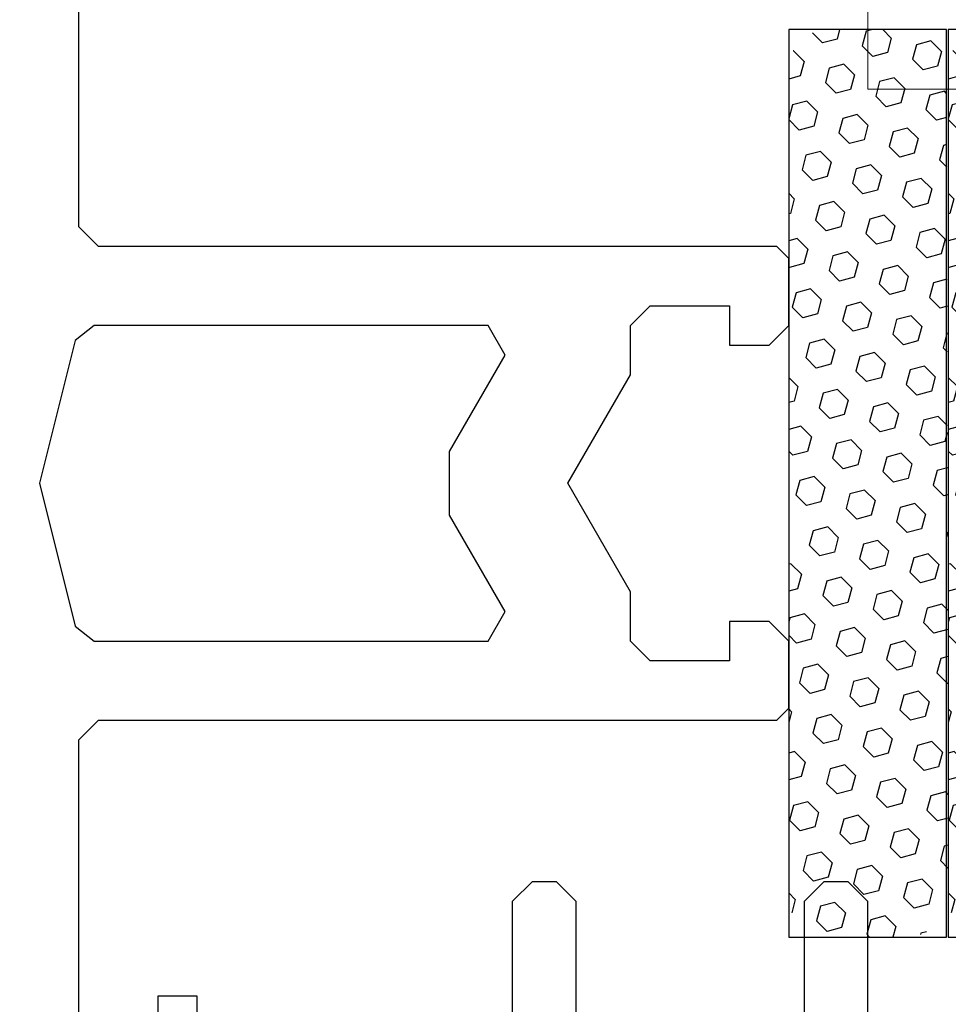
# Model space of a CAD drawing. Header units: millimetres. Extents: x -637441 to -130928, y -380379 to -53767.
# Tile 166 of 256: x -365858 to -365741, y -148266 to -148141. Entities that reach past the tile are written whole.
import ezdxf

# ---------------------------------------------------------------- set-up
doc = ezdxf.new("R2010")
doc.units = ezdxf.units.MM
doc.header["$LTSCALE"] = 10
doc.layers.add('CKTEXTY_MALE', color=7, linetype='Continuous', lineweight=25)
doc.layers.add('MB-inne', color=8, linetype='Continuous', lineweight=9)
doc.layers.add('CrossSectionsGums', color=1, linetype='Continuous')
doc.layers.add('CrossSectionsProfils', color=7, linetype='Continuous')
doc.styles.get("Standard").update_dxf_attribs({"font": 'simplex.shx', "width": 0.8})
doc.dimstyles.new('normální', dxfattribs={"dimscale": 50, "dimtxt": 2.5, "dimasz": 2.5, "dimexe": 1.768, "dimexo": 5, "dimtad": 1, "dimrnd": 1, "dimtxsty": 'Standard', "dimblk1": 'OBLIQUE', "dimblk2": 'OBLIQUE', "dimsah": 1, "dimcen": 2.5, "dimdle": 1.8, "dimadec": 0, "dimazin": 0, "dimtfac": 1, "dimtix": 1, "dimtmove": 2, "dimatfit": 3, "dimfxl": 1, "dimarcsym": 0})

# ---------------------------------------------------------------- blocks, each defined once
blk = doc.blocks.new('120912', base_point=(1132.165, 1420.949))
at = {"layer": 'CrossSectionsGums', "color": 1}
for p, q in [((1143.665, 1420.949), (1120.665, 1420.949)), ((1120.665, 1420.949), (1120.665, 1416.949)), ((1143.665, 1416.949), (1143.665, 1420.949)), ((1120.665, 1416.949), (1143.665, 1416.949))]:
    blk.add_line(p, q, dxfattribs=at)
at = {"layer": 'CrossSectionsGums', "color": 253, "true_color": 0xadadad}
for p, q in [((1121.617, 1420.783), (1121.283, 1420.873)), ((1121.617, 1420.783), (1121.783, 1420.949)), ((1123.359, 1420.658), (1123.628, 1420.928)), ((1123.996, 1420.829), (1123.628, 1420.928)), ((1124.095, 1420.461), (1123.996, 1420.829)), ((1124.732, 1420.632), (1124.647, 1420.949)), ((1125.1, 1420.533), (1125.37, 1420.803)), ((1125.37, 1420.803), (1125.33, 1420.949)), ((1126.375, 1420.875), (1126.099, 1420.949)), ((1126.375, 1420.875), (1126.449, 1420.949)), ((1128.117, 1420.75), (1128.316, 1420.949)), ((1128.754, 1420.921), (1128.649, 1420.949)), ((1128.853, 1420.553), (1128.754, 1420.921)), ((1129.49, 1420.724), (1129.43, 1420.949)), ((1129.858, 1420.625), (1130.127, 1420.894)), ((1130.127, 1420.894), (1130.113, 1420.949)), ((1131.599, 1420.5), (1131.869, 1420.769)), ((1132.237, 1420.671), (1131.869, 1420.769)), ((1132.874, 1420.841), (1132.982, 1420.949)), ((1132.973, 1420.474), (1132.874, 1420.842)), ((1133.61, 1420.644), (1133.529, 1420.949)), ((1134.248, 1420.815), (1134.212, 1420.949)), ((1134.616, 1420.716), (1134.248, 1420.815)), ((1134.616, 1420.716), (1134.848, 1420.949)), ((1136.357, 1420.591), (1136.627, 1420.861)), ((1136.995, 1420.762), (1136.627, 1420.861)), ((1137.093, 1420.394), (1136.995, 1420.762)), ((1137.632, 1420.933), (1137.648, 1420.949)), ((1137.731, 1420.565), (1137.632, 1420.933)), ((1138.368, 1420.736), (1138.311, 1420.949)), ((1139.006, 1420.907), (1138.994, 1420.949)), ((1139.374, 1420.808), (1139.006, 1420.907)), ((1139.374, 1420.808), (1139.515, 1420.949)), ((1141.115, 1420.683), (1141.381, 1420.949)), ((1141.753, 1420.854), (1141.397, 1420.949)), ((1141.851, 1420.486), (1141.753, 1420.854)), ((1142.489, 1420.656), (1142.41, 1420.949)), ((1142.857, 1420.558), (1143.126, 1420.827)), ((1143.126, 1420.827), (1143.123, 1420.838)), ((1122.084, 1420.317), (1122.353, 1420.586)), ((1122.721, 1420.488), (1122.353, 1420.586)), ((1123.457, 1420.29), (1123.359, 1420.658)), ((1125.1, 1420.533), (1124.732, 1420.632)), ((1126.842, 1420.408), (1127.111, 1420.678)), ((1127.479, 1420.579), (1127.111, 1420.678)), ((1127.578, 1420.211), (1127.479, 1420.579)), ((1128.215, 1420.382), (1128.117, 1420.75)), ((1128.583, 1420.283), (1128.853, 1420.553)), ((1129.858, 1420.625), (1129.49, 1420.724)), ((1132.336, 1420.303), (1132.237, 1420.671)), ((1133.341, 1420.375), (1133.61, 1420.644)), ((1135.083, 1420.25), (1135.352, 1420.519)), ((1135.72, 1420.421), (1135.352, 1420.519)), ((1136.456, 1420.223), (1136.357, 1420.591)), ((1138.099, 1420.466), (1137.731, 1420.565)), ((1138.099, 1420.466), (1138.368, 1420.736)), ((1139.84, 1420.341), (1140.11, 1420.611)), ((1140.478, 1420.512), (1140.11, 1420.611)), ((1140.576, 1420.144), (1140.478, 1420.512)), ((1141.214, 1420.315), (1141.115, 1420.683)), ((1142.857, 1420.558), (1142.489, 1420.656)), ((1122.182, 1419.949), (1122.084, 1420.317)), ((1122.82, 1420.12), (1122.721, 1420.488)), ((1123.825, 1420.192), (1123.457, 1420.29)), ((1123.825, 1420.192), (1124.095, 1420.461)), ((1125.567, 1420.067), (1125.836, 1420.336)), ((1126.204, 1420.238), (1125.836, 1420.336)), ((1126.94, 1420.04), (1126.842, 1420.408)), ((1128.583, 1420.283), (1128.215, 1420.382)), ((1130.325, 1420.158), (1130.594, 1420.428)), ((1130.962, 1420.329), (1130.594, 1420.428)), ((1131.061, 1419.961), (1130.962, 1420.329)), ((1131.698, 1420.132), (1131.599, 1420.5)), ((1132.066, 1420.033), (1132.336, 1420.303)), ((1133.341, 1420.375), (1132.973, 1420.473)), ((1135.818, 1420.053), (1135.72, 1420.421)), ((1136.824, 1420.125), (1137.093, 1420.394)), ((1138.565, 1420), (1138.835, 1420.269)), ((1139.203, 1420.171), (1138.835, 1420.269)), ((1139.939, 1419.973), (1139.84, 1420.341)), ((1141.582, 1420.216), (1141.214, 1420.315)), ((1141.582, 1420.216), (1141.851, 1420.486)), ((1143.323, 1420.091), (1143.581, 1420.349)), ((1120.809, 1419.975), (1121.078, 1420.245)), ((1121.447, 1420.146), (1121.078, 1420.245)), ((1121.545, 1419.778), (1121.446, 1420.146)), ((1122.551, 1419.85), (1122.82, 1420.12)), ((1125.665, 1419.699), (1125.567, 1420.067)), ((1126.303, 1419.87), (1126.204, 1420.238)), ((1127.308, 1419.942), (1126.94, 1420.04)), ((1127.308, 1419.942), (1127.578, 1420.211)), ((1129.05, 1419.817), (1129.319, 1420.086)), ((1129.687, 1419.987), (1129.319, 1420.086)), ((1130.423, 1419.79), (1130.325, 1420.158)), ((1132.066, 1420.033), (1131.698, 1420.132)), ((1133.808, 1419.908), (1134.077, 1420.178)), ((1134.445, 1420.079), (1134.077, 1420.178)), ((1134.544, 1419.711), (1134.445, 1420.079)), ((1135.181, 1419.882), (1135.083, 1420.25)), ((1135.549, 1419.783), (1135.818, 1420.053)), ((1136.824, 1420.125), (1136.456, 1420.223)), ((1139.302, 1419.802), (1139.203, 1420.171)), ((1140.307, 1419.875), (1140.576, 1420.144)), ((1142.048, 1419.75), (1142.318, 1420.019)), ((1142.686, 1419.92), (1142.318, 1420.019)), ((1143.422, 1419.723), (1143.323, 1420.091)), ((1120.908, 1419.607), (1120.809, 1419.975)), ((1121.276, 1419.509), (1121.545, 1419.778)), ((1122.551, 1419.85), (1122.182, 1419.949)), ((1124.292, 1419.725), (1124.561, 1419.995)), ((1124.929, 1419.896), (1124.561, 1419.995)), ((1125.028, 1419.528), (1124.929, 1419.896)), ((1126.034, 1419.6), (1126.303, 1419.87)), ((1129.148, 1419.449), (1129.05, 1419.817)), ((1129.786, 1419.62), (1129.687, 1419.988)), ((1130.791, 1419.692), (1130.423, 1419.79)), ((1130.791, 1419.692), (1131.061, 1419.961)), ((1132.533, 1419.567), (1132.802, 1419.836)), ((1133.17, 1419.737), (1132.802, 1419.836)), ((1133.906, 1419.54), (1133.808, 1419.908)), ((1135.549, 1419.783), (1135.181, 1419.882)), ((1137.291, 1419.658), (1137.56, 1419.928)), ((1137.928, 1419.829), (1137.56, 1419.927)), ((1138.027, 1419.461), (1137.928, 1419.829)), ((1138.664, 1419.632), (1138.565, 1420)), ((1139.032, 1419.533), (1139.302, 1419.802)), ((1140.307, 1419.875), (1139.939, 1419.973)), ((1142.784, 1419.552), (1142.686, 1419.921)), ((1121.276, 1419.509), (1120.908, 1419.607)), ((1123.017, 1419.384), (1123.287, 1419.653)), ((1123.655, 1419.554), (1123.287, 1419.653)), ((1123.753, 1419.186), (1123.655, 1419.554)), ((1124.391, 1419.357), (1124.292, 1419.725)), ((1124.759, 1419.259), (1125.028, 1419.528)), ((1126.033, 1419.6), (1125.666, 1419.699)), ((1127.775, 1419.475), (1128.044, 1419.745)), ((1128.412, 1419.646), (1128.044, 1419.745)), ((1128.511, 1419.278), (1128.412, 1419.646)), ((1129.516, 1419.35), (1129.786, 1419.62)), ((1132.631, 1419.199), (1132.533, 1419.567)), ((1133.269, 1419.369), (1133.17, 1419.737)), ((1134.274, 1419.442), (1133.906, 1419.54)), ((1134.274, 1419.442), (1134.544, 1419.711)), ((1136.016, 1419.317), (1136.285, 1419.586)), ((1136.653, 1419.487), (1136.285, 1419.586)), ((1137.389, 1419.29), (1137.291, 1419.658)), ((1139.032, 1419.533), (1138.664, 1419.632)), ((1140.774, 1419.408), (1141.043, 1419.677)), ((1141.411, 1419.579), (1141.043, 1419.677)), ((1141.51, 1419.211), (1141.411, 1419.579)), ((1142.147, 1419.382), (1142.048, 1419.75)), ((1142.515, 1419.283), (1142.784, 1419.552)), ((1143.665, 1419.658), (1143.422, 1419.723)), ((1121.742, 1419.042), (1122.012, 1419.311)), ((1122.38, 1419.213), (1122.012, 1419.311)), ((1123.116, 1419.016), (1123.017, 1419.384)), ((1124.759, 1419.259), (1124.391, 1419.357)), ((1126.5, 1419.134), (1126.77, 1419.403)), ((1127.138, 1419.304), (1126.77, 1419.403)), ((1127.236, 1418.936), (1127.138, 1419.304)), ((1127.874, 1419.107), (1127.775, 1419.475)), ((1128.242, 1419.008), (1128.511, 1419.278)), ((1129.516, 1419.35), (1129.148, 1419.449)), ((1131.258, 1419.225), (1131.527, 1419.495)), ((1131.895, 1419.396), (1131.527, 1419.494)), ((1131.994, 1419.028), (1131.895, 1419.396)), ((1132.999, 1419.1), (1133.269, 1419.369)), ((1136.114, 1418.949), (1136.016, 1419.317)), ((1136.752, 1419.119), (1136.653, 1419.487)), ((1137.757, 1419.192), (1137.389, 1419.29)), ((1137.757, 1419.192), (1138.027, 1419.461)), ((1139.499, 1419.067), (1139.768, 1419.336)), ((1140.136, 1419.237), (1139.768, 1419.336)), ((1140.872, 1419.04), (1140.774, 1419.408)), ((1142.515, 1419.283), (1142.147, 1419.382)), ((1121.841, 1418.674), (1121.742, 1419.042)), ((1122.478, 1418.845), (1122.38, 1419.213)), ((1123.484, 1418.917), (1123.116, 1419.016)), ((1123.484, 1418.917), (1123.753, 1419.186)), ((1125.225, 1418.792), (1125.495, 1419.061)), ((1125.863, 1418.963), (1125.495, 1419.061)), ((1126.599, 1418.766), (1126.5, 1419.134)), ((1128.242, 1419.008), (1127.874, 1419.107)), ((1129.983, 1418.883), (1130.253, 1419.153)), ((1130.62, 1419.054), (1130.252, 1419.153)), ((1130.719, 1418.686), (1130.62, 1419.054)), ((1131.357, 1418.857), (1131.258, 1419.225)), ((1131.725, 1418.758), (1131.994, 1419.028)), ((1132.999, 1419.1), (1132.631, 1419.199)), ((1134.741, 1418.975), (1135.01, 1419.244)), ((1135.378, 1419.146), (1135.01, 1419.244)), ((1135.477, 1418.778), (1135.378, 1419.146)), ((1136.482, 1418.85), (1136.752, 1419.119)), ((1139.597, 1418.698), (1139.499, 1419.067)), ((1140.235, 1418.869), (1140.136, 1419.237)), ((1141.24, 1418.941), (1140.872, 1419.04)), ((1141.24, 1418.942), (1141.51, 1419.211)), ((1142.982, 1418.816), (1143.251, 1419.086)), ((1143.619, 1418.987), (1143.251, 1419.086)), ((1120.665, 1418.898), (1120.737, 1418.97)), ((1121.105, 1418.871), (1120.737, 1418.97)), ((1121.203, 1418.503), (1121.105, 1418.871)), ((1122.209, 1418.575), (1122.478, 1418.845)), ((1125.324, 1418.424), (1125.225, 1418.792)), ((1125.961, 1418.595), (1125.863, 1418.963)), ((1126.967, 1418.667), (1126.599, 1418.766)), ((1126.967, 1418.667), (1127.236, 1418.936)), ((1128.708, 1418.542), (1128.978, 1418.811)), ((1129.346, 1418.713), (1128.978, 1418.811)), ((1130.082, 1418.515), (1129.983, 1418.883)), ((1131.725, 1418.758), (1131.357, 1418.857)), ((1133.466, 1418.633), (1133.735, 1418.903)), ((1134.103, 1418.804), (1133.735, 1418.903)), ((1134.202, 1418.436), (1134.103, 1418.804)), ((1134.839, 1418.607), (1134.741, 1418.975)), ((1135.208, 1418.508), (1135.477, 1418.778)), ((1136.482, 1418.85), (1136.114, 1418.948)), ((1138.224, 1418.725), (1138.493, 1418.994)), ((1138.861, 1418.896), (1138.493, 1418.994)), ((1138.96, 1418.528), (1138.861, 1418.896)), ((1139.965, 1418.6), (1140.235, 1418.869)), ((1143.08, 1418.448), (1142.982, 1418.816)), ((1143.665, 1418.816), (1143.619, 1418.987)), ((1122.209, 1418.575), (1121.841, 1418.674)), ((1123.95, 1418.45), (1124.22, 1418.72)), ((1124.588, 1418.621), (1124.22, 1418.72)), ((1124.686, 1418.253), (1124.588, 1418.621)), ((1125.692, 1418.325), (1125.961, 1418.595)), ((1128.807, 1418.174), (1128.708, 1418.542)), ((1129.444, 1418.345), (1129.346, 1418.713)), ((1130.45, 1418.417), (1130.082, 1418.515)), ((1130.45, 1418.417), (1130.719, 1418.686)), ((1132.191, 1418.292), (1132.461, 1418.561)), ((1132.829, 1418.463), (1132.461, 1418.561)), ((1133.565, 1418.265), (1133.466, 1418.633)), ((1135.208, 1418.508), (1134.839, 1418.607)), ((1136.949, 1418.383), (1137.218, 1418.653)), ((1137.586, 1418.554), (1137.218, 1418.653)), ((1137.685, 1418.186), (1137.586, 1418.554)), ((1138.322, 1418.357), (1138.224, 1418.725)), ((1138.69, 1418.258), (1138.96, 1418.528)), ((1139.965, 1418.6), (1139.597, 1418.698)), ((1141.707, 1418.475), (1141.976, 1418.744)), ((1142.344, 1418.646), (1141.976, 1418.744)), ((1142.443, 1418.278), (1142.344, 1418.646)), ((1143.448, 1418.35), (1143.665, 1418.567)), ((1120.934, 1418.234), (1120.665, 1418.306)), ((1120.934, 1418.234), (1121.203, 1418.503)), ((1122.676, 1418.109), (1122.945, 1418.378)), ((1123.313, 1418.28), (1122.945, 1418.378)), ((1123.412, 1417.911), (1123.313, 1418.28)), ((1124.049, 1418.082), (1123.95, 1418.45)), ((1125.692, 1418.325), (1125.324, 1418.424)), ((1127.433, 1418.2), (1127.703, 1418.47)), ((1128.071, 1418.371), (1127.703, 1418.47)), ((1128.169, 1418.003), (1128.071, 1418.371)), ((1129.175, 1418.075), (1129.444, 1418.345)), ((1132.29, 1417.924), (1132.191, 1418.292)), ((1132.927, 1418.095), (1132.829, 1418.463)), ((1133.933, 1418.167), (1133.565, 1418.265)), ((1133.933, 1418.167), (1134.202, 1418.436)), ((1135.674, 1418.042), (1135.944, 1418.311)), ((1136.312, 1418.213), (1135.944, 1418.311)), ((1137.048, 1418.015), (1136.949, 1418.383)), ((1138.69, 1418.258), (1138.322, 1418.357)), ((1140.432, 1418.133), (1140.701, 1418.403)), ((1141.069, 1418.304), (1140.701, 1418.403)), ((1141.168, 1417.936), (1141.069, 1418.304)), ((1141.805, 1418.107), (1141.707, 1418.475)), ((1142.173, 1418.008), (1142.443, 1418.278)), ((1143.448, 1418.35), (1143.08, 1418.448)), ((1121.401, 1417.767), (1121.67, 1418.036)), ((1122.038, 1417.938), (1121.67, 1418.036)), ((1122.774, 1417.741), (1122.676, 1418.109)), ((1124.417, 1417.984), (1124.049, 1418.082)), ((1124.417, 1417.984), (1124.687, 1418.253)), ((1126.159, 1417.859), (1126.428, 1418.128)), ((1126.796, 1418.029), (1126.428, 1418.128)), ((1126.895, 1417.661), (1126.796, 1418.029)), ((1127.532, 1417.832), (1127.433, 1418.2)), ((1129.175, 1418.075), (1128.807, 1418.174)), ((1130.916, 1417.95), (1131.186, 1418.22)), ((1131.554, 1418.121), (1131.186, 1418.22)), ((1131.652, 1417.753), (1131.554, 1418.121)), ((1132.658, 1417.825), (1132.927, 1418.095)), ((1135.773, 1417.674), (1135.674, 1418.042)), ((1136.41, 1417.844), (1136.312, 1418.213)), ((1137.416, 1417.917), (1137.048, 1418.015)), ((1137.416, 1417.917), (1137.685, 1418.186)), ((1139.157, 1417.792), (1139.427, 1418.061)), ((1139.795, 1417.962), (1139.427, 1418.061)), ((1140.531, 1417.765), (1140.432, 1418.133)), ((1142.173, 1418.008), (1141.805, 1418.107)), ((1121.499, 1417.399), (1121.401, 1417.767)), ((1122.137, 1417.57), (1122.038, 1417.938)), ((1123.142, 1417.642), (1123.412, 1417.911)), ((1124.884, 1417.517), (1125.153, 1417.786)), ((1125.521, 1417.688), (1125.153, 1417.786)), ((1126.257, 1417.491), (1126.159, 1417.859)), ((1127.9, 1417.734), (1127.532, 1417.832)), ((1127.9, 1417.734), (1128.169, 1418.003)), ((1129.641, 1417.609), (1129.911, 1417.878)), ((1130.279, 1417.779), (1129.911, 1417.878)), ((1130.377, 1417.411), (1130.279, 1417.779)), ((1131.015, 1417.582), (1130.916, 1417.95)), ((1132.658, 1417.825), (1132.29, 1417.924)), ((1134.399, 1417.7), (1134.669, 1417.969)), ((1135.037, 1417.871), (1134.669, 1417.969)), ((1135.135, 1417.503), (1135.037, 1417.871)), ((1136.141, 1417.575), (1136.41, 1417.844)), ((1139.256, 1417.424), (1139.157, 1417.792)), ((1139.893, 1417.594), (1139.795, 1417.962)), ((1140.899, 1417.667), (1140.531, 1417.765)), ((1140.899, 1417.667), (1141.168, 1417.936)), ((1142.64, 1417.542), (1142.909, 1417.811)), ((1143.277, 1417.712), (1142.909, 1417.811)), ((1120.763, 1417.596), (1120.733, 1417.604)), ((1120.8, 1417.459), (1120.763, 1417.596)), ((1121.867, 1417.301), (1122.137, 1417.57)), ((1123.142, 1417.642), (1122.774, 1417.741)), ((1124.982, 1417.149), (1124.884, 1417.517)), ((1125.62, 1417.32), (1125.521, 1417.688)), ((1126.625, 1417.392), (1126.895, 1417.661)), ((1128.367, 1417.267), (1128.636, 1417.536)), ((1129.004, 1417.438), (1128.636, 1417.536)), ((1129.74, 1417.241), (1129.641, 1417.609)), ((1131.383, 1417.484), (1131.015, 1417.582)), ((1131.383, 1417.484), (1131.652, 1417.753)), ((1133.125, 1417.359), (1133.394, 1417.628)), ((1133.762, 1417.529), (1133.394, 1417.628)), ((1133.86, 1417.161), (1133.762, 1417.529)), ((1134.498, 1417.332), (1134.399, 1417.7)), ((1136.141, 1417.575), (1135.773, 1417.674)), ((1137.882, 1417.45), (1138.152, 1417.719)), ((1138.52, 1417.621), (1138.152, 1417.719)), ((1138.618, 1417.253), (1138.52, 1417.621)), ((1139.624, 1417.325), (1139.893, 1417.594)), ((1142.739, 1417.174), (1142.64, 1417.542)), ((1143.376, 1417.344), (1143.277, 1417.712)), ((1121.867, 1417.301), (1121.499, 1417.399)), ((1123.609, 1417.175), (1123.878, 1417.445)), ((1124.246, 1417.346), (1123.878, 1417.445)), ((1124.345, 1416.978), (1124.246, 1417.346)), ((1125.35, 1417.05), (1125.62, 1417.32)), ((1126.625, 1417.392), (1126.257, 1417.491)), ((1128.46, 1416.917), (1128.367, 1417.267)), ((1129.103, 1417.07), (1129.004, 1417.438)), ((1130.108, 1417.142), (1130.378, 1417.411)), ((1131.85, 1417.017), (1132.119, 1417.286)), ((1132.487, 1417.188), (1132.119, 1417.286)), ((1133.223, 1416.99), (1133.124, 1417.359)), ((1134.866, 1417.234), (1134.498, 1417.332)), ((1134.866, 1417.234), (1135.135, 1417.503)), ((1136.607, 1417.109), (1136.877, 1417.378)), ((1137.245, 1417.279), (1136.877, 1417.378)), ((1137.337, 1416.937), (1137.245, 1417.279)), ((1137.981, 1417.082), (1137.882, 1417.45)), ((1139.624, 1417.325), (1139.256, 1417.424)), ((1141.365, 1417.2), (1141.635, 1417.469)), ((1142.003, 1417.371), (1141.635, 1417.469)), ((1142.101, 1417.003), (1142.003, 1417.371)), ((1143.107, 1417.075), (1143.376, 1417.344)), ((1122.403, 1416.903), (1122.603, 1417.103)), ((1122.971, 1417.005), (1122.603, 1417.103)), ((1123.681, 1416.906), (1123.609, 1417.176)), ((1125.35, 1417.05), (1124.982, 1417.149)), ((1127.092, 1416.925), (1127.361, 1417.195)), ((1127.729, 1417.096), (1127.361, 1417.195)), ((1127.778, 1416.915), (1127.729, 1417.096)), ((1128.951, 1416.918), (1129.103, 1417.07)), ((1130.108, 1417.142), (1129.74, 1417.241)), ((1131.874, 1416.924), (1131.85, 1417.017)), ((1132.557, 1416.926), (1132.487, 1417.188)), ((1133.628, 1416.928), (1133.86, 1417.161)), ((1135.498, 1416.933), (1135.602, 1417.036)), ((1135.97, 1416.938), (1135.602, 1417.036)), ((1136.654, 1416.935), (1136.607, 1417.109)), ((1138.349, 1416.983), (1137.981, 1417.082)), ((1138.349, 1416.983), (1138.618, 1417.253)), ((1140.175, 1416.943), (1140.36, 1417.128)), ((1140.728, 1417.029), (1140.36, 1417.128)), ((1140.75, 1416.945), (1140.728, 1417.029)), ((1141.433, 1416.946), (1141.365, 1417.2)), ((1143.107, 1417.075), (1142.739, 1417.174)), ((1122.998, 1416.904), (1122.971, 1417.005)), ((1124.274, 1416.907), (1124.345, 1416.978)), ((1127.095, 1416.914), (1127.092, 1416.925)), ((1130.822, 1416.922), (1130.844, 1416.945)), ((1130.928, 1416.922), (1130.844, 1416.945)), ((1133.456, 1416.928), (1133.223, 1416.99)), ((1135.971, 1416.934), (1135.97, 1416.938)), ((1142.046, 1416.948), (1142.101, 1417.003))]:
    blk.add_line(p, q, dxfattribs=at)
blk = doc.blocks.new('120913', base_point=(1174.165, 1420.949))
at = {"layer": 'CrossSectionsGums', "color": 1}
for p, q in [((1162.665, 1420.949), (1162.665, 1414.949)), ((1185.665, 1420.949), (1162.665, 1420.949)), ((1185.665, 1414.949), (1185.665, 1420.949)), ((1162.665, 1414.949), (1185.665, 1414.949))]:
    blk.add_line(p, q, dxfattribs=at)
at = {"layer": 'CrossSectionsGums', "color": 253, "true_color": 0xadadad}
for p, q in [((1163.617, 1420.783), (1163.283, 1420.873)), ((1163.617, 1420.783), (1163.783, 1420.949)), ((1165.359, 1420.658), (1165.628, 1420.928)), ((1165.996, 1420.829), (1165.628, 1420.928)), ((1166.095, 1420.461), (1165.996, 1420.829)), ((1166.732, 1420.632), (1166.647, 1420.949)), ((1167.1, 1420.533), (1167.37, 1420.803)), ((1167.37, 1420.803), (1167.33, 1420.949)), ((1168.375, 1420.875), (1168.099, 1420.949)), ((1168.375, 1420.875), (1168.449, 1420.949)), ((1170.117, 1420.75), (1170.316, 1420.949)), ((1170.754, 1420.921), (1170.649, 1420.949)), ((1170.853, 1420.553), (1170.754, 1420.921)), ((1171.49, 1420.724), (1171.43, 1420.949)), ((1171.858, 1420.625), (1172.127, 1420.894)), ((1172.127, 1420.894), (1172.113, 1420.949)), ((1173.599, 1420.5), (1173.869, 1420.769)), ((1174.237, 1420.671), (1173.869, 1420.769)), ((1174.874, 1420.841), (1174.982, 1420.949)), ((1174.973, 1420.474), (1174.874, 1420.842)), ((1175.61, 1420.644), (1175.529, 1420.949)), ((1176.248, 1420.815), (1176.212, 1420.949)), ((1176.616, 1420.716), (1176.248, 1420.815)), ((1176.616, 1420.716), (1176.848, 1420.949)), ((1178.357, 1420.591), (1178.627, 1420.861)), ((1178.995, 1420.762), (1178.627, 1420.861)), ((1179.093, 1420.394), (1178.995, 1420.762)), ((1179.632, 1420.933), (1179.648, 1420.949)), ((1179.731, 1420.565), (1179.632, 1420.933)), ((1180.368, 1420.736), (1180.311, 1420.949)), ((1181.006, 1420.907), (1180.994, 1420.949)), ((1181.374, 1420.808), (1181.006, 1420.907)), ((1181.374, 1420.808), (1181.515, 1420.949)), ((1183.115, 1420.683), (1183.381, 1420.949)), ((1183.753, 1420.854), (1183.397, 1420.949)), ((1183.851, 1420.486), (1183.753, 1420.854)), ((1184.489, 1420.656), (1184.41, 1420.949)), ((1184.857, 1420.558), (1185.126, 1420.827)), ((1185.126, 1420.827), (1185.123, 1420.838)), ((1164.084, 1420.317), (1164.353, 1420.586)), ((1164.721, 1420.488), (1164.353, 1420.586)), ((1165.457, 1420.29), (1165.359, 1420.658)), ((1167.1, 1420.533), (1166.732, 1420.632)), ((1168.842, 1420.408), (1169.111, 1420.678)), ((1169.479, 1420.579), (1169.111, 1420.678)), ((1169.578, 1420.211), (1169.479, 1420.579)), ((1170.215, 1420.382), (1170.117, 1420.75)), ((1170.583, 1420.283), (1170.853, 1420.553)), ((1171.858, 1420.625), (1171.49, 1420.724)), ((1174.336, 1420.303), (1174.237, 1420.671)), ((1175.341, 1420.375), (1175.61, 1420.644)), ((1177.083, 1420.25), (1177.352, 1420.519)), ((1177.72, 1420.421), (1177.352, 1420.519)), ((1178.456, 1420.223), (1178.357, 1420.591)), ((1180.099, 1420.466), (1179.731, 1420.565)), ((1180.099, 1420.466), (1180.368, 1420.736)), ((1181.84, 1420.341), (1182.11, 1420.611)), ((1182.478, 1420.512), (1182.11, 1420.611)), ((1182.576, 1420.144), (1182.478, 1420.512)), ((1183.214, 1420.315), (1183.115, 1420.683)), ((1184.857, 1420.558), (1184.489, 1420.656)), ((1164.182, 1419.949), (1164.084, 1420.317)), ((1164.82, 1420.12), (1164.721, 1420.488)), ((1165.825, 1420.192), (1165.457, 1420.29)), ((1165.825, 1420.192), (1166.095, 1420.461)), ((1167.567, 1420.067), (1167.836, 1420.336)), ((1168.204, 1420.238), (1167.836, 1420.336)), ((1168.94, 1420.04), (1168.842, 1420.408)), ((1170.583, 1420.283), (1170.215, 1420.382)), ((1172.325, 1420.158), (1172.594, 1420.428)), ((1172.962, 1420.329), (1172.594, 1420.428)), ((1173.061, 1419.961), (1172.962, 1420.329)), ((1173.698, 1420.132), (1173.599, 1420.5)), ((1174.066, 1420.033), (1174.336, 1420.303)), ((1175.341, 1420.375), (1174.973, 1420.473)), ((1177.818, 1420.053), (1177.72, 1420.421)), ((1178.824, 1420.125), (1179.093, 1420.394)), ((1180.565, 1420), (1180.835, 1420.269)), ((1181.203, 1420.171), (1180.835, 1420.269)), ((1181.939, 1419.973), (1181.84, 1420.341)), ((1183.582, 1420.216), (1183.214, 1420.315)), ((1183.582, 1420.216), (1183.851, 1420.486)), ((1185.323, 1420.091), (1185.581, 1420.349)), ((1162.809, 1419.975), (1163.078, 1420.245)), ((1163.447, 1420.146), (1163.078, 1420.245)), ((1163.545, 1419.778), (1163.446, 1420.146)), ((1164.551, 1419.85), (1164.82, 1420.12)), ((1167.665, 1419.699), (1167.567, 1420.067)), ((1168.303, 1419.87), (1168.204, 1420.238)), ((1169.308, 1419.942), (1168.94, 1420.04)), ((1169.308, 1419.942), (1169.578, 1420.211)), ((1171.05, 1419.817), (1171.319, 1420.086)), ((1171.687, 1419.987), (1171.319, 1420.086)), ((1172.423, 1419.79), (1172.325, 1420.158)), ((1174.066, 1420.033), (1173.698, 1420.132)), ((1175.808, 1419.908), (1176.077, 1420.178)), ((1176.445, 1420.079), (1176.077, 1420.178)), ((1176.544, 1419.711), (1176.445, 1420.079)), ((1177.181, 1419.882), (1177.083, 1420.25)), ((1177.549, 1419.783), (1177.818, 1420.053)), ((1178.824, 1420.125), (1178.456, 1420.223)), ((1181.302, 1419.802), (1181.203, 1420.171)), ((1182.307, 1419.875), (1182.576, 1420.144)), ((1184.048, 1419.75), (1184.318, 1420.019)), ((1184.686, 1419.92), (1184.318, 1420.019)), ((1185.422, 1419.723), (1185.323, 1420.091)), ((1162.908, 1419.607), (1162.809, 1419.975)), ((1163.276, 1419.509), (1163.545, 1419.778)), ((1164.551, 1419.85), (1164.182, 1419.949)), ((1166.292, 1419.725), (1166.561, 1419.995)), ((1166.929, 1419.896), (1166.561, 1419.995)), ((1167.028, 1419.528), (1166.929, 1419.896)), ((1168.034, 1419.6), (1168.303, 1419.87)), ((1171.148, 1419.449), (1171.05, 1419.817)), ((1171.786, 1419.62), (1171.687, 1419.988)), ((1172.791, 1419.692), (1172.423, 1419.79)), ((1172.791, 1419.692), (1173.061, 1419.961)), ((1174.533, 1419.567), (1174.802, 1419.836)), ((1175.17, 1419.737), (1174.802, 1419.836)), ((1175.906, 1419.54), (1175.808, 1419.908)), ((1177.549, 1419.783), (1177.181, 1419.882)), ((1179.291, 1419.658), (1179.56, 1419.928)), ((1179.928, 1419.829), (1179.56, 1419.927)), ((1180.027, 1419.461), (1179.928, 1419.829)), ((1180.664, 1419.632), (1180.565, 1420)), ((1181.032, 1419.533), (1181.302, 1419.802)), ((1182.307, 1419.875), (1181.939, 1419.973)), ((1184.784, 1419.552), (1184.686, 1419.921)), ((1163.276, 1419.509), (1162.908, 1419.607)), ((1165.017, 1419.384), (1165.287, 1419.653)), ((1165.655, 1419.554), (1165.287, 1419.653)), ((1165.753, 1419.186), (1165.655, 1419.554)), ((1166.391, 1419.357), (1166.292, 1419.725)), ((1166.759, 1419.259), (1167.028, 1419.528)), ((1168.033, 1419.6), (1167.666, 1419.699)), ((1169.775, 1419.475), (1170.044, 1419.745)), ((1170.412, 1419.646), (1170.044, 1419.745)), ((1170.511, 1419.278), (1170.412, 1419.646)), ((1171.516, 1419.35), (1171.786, 1419.62)), ((1174.631, 1419.199), (1174.533, 1419.567)), ((1175.269, 1419.369), (1175.17, 1419.737)), ((1176.274, 1419.442), (1175.906, 1419.54)), ((1176.274, 1419.442), (1176.544, 1419.711)), ((1178.016, 1419.317), (1178.285, 1419.586)), ((1178.653, 1419.487), (1178.285, 1419.586)), ((1179.389, 1419.29), (1179.291, 1419.658)), ((1181.032, 1419.533), (1180.664, 1419.632)), ((1182.774, 1419.408), (1183.043, 1419.677)), ((1183.411, 1419.579), (1183.043, 1419.677)), ((1183.51, 1419.211), (1183.411, 1419.579)), ((1184.147, 1419.382), (1184.048, 1419.75)), ((1184.515, 1419.283), (1184.784, 1419.552)), ((1185.665, 1419.658), (1185.422, 1419.723)), ((1163.742, 1419.042), (1164.012, 1419.311)), ((1164.38, 1419.213), (1164.012, 1419.311)), ((1165.116, 1419.016), (1165.017, 1419.384)), ((1166.759, 1419.259), (1166.391, 1419.357)), ((1168.5, 1419.134), (1168.77, 1419.403)), ((1169.138, 1419.304), (1168.77, 1419.403)), ((1169.236, 1418.936), (1169.138, 1419.304)), ((1169.874, 1419.107), (1169.775, 1419.475)), ((1170.242, 1419.008), (1170.511, 1419.278)), ((1171.516, 1419.35), (1171.148, 1419.449)), ((1173.258, 1419.225), (1173.527, 1419.495)), ((1173.895, 1419.396), (1173.527, 1419.494)), ((1173.994, 1419.028), (1173.895, 1419.396)), ((1174.999, 1419.1), (1175.269, 1419.369)), ((1178.114, 1418.949), (1178.016, 1419.317)), ((1178.752, 1419.119), (1178.653, 1419.487)), ((1179.757, 1419.192), (1179.389, 1419.29)), ((1179.757, 1419.192), (1180.027, 1419.461)), ((1181.499, 1419.067), (1181.768, 1419.336)), ((1182.136, 1419.237), (1181.768, 1419.336)), ((1182.872, 1419.04), (1182.774, 1419.408)), ((1184.515, 1419.283), (1184.147, 1419.382)), ((1163.841, 1418.674), (1163.742, 1419.042)), ((1164.478, 1418.845), (1164.38, 1419.213)), ((1165.484, 1418.917), (1165.116, 1419.016)), ((1165.484, 1418.917), (1165.753, 1419.186)), ((1167.225, 1418.792), (1167.495, 1419.061)), ((1167.863, 1418.963), (1167.495, 1419.061)), ((1168.599, 1418.766), (1168.5, 1419.134)), ((1170.242, 1419.008), (1169.874, 1419.107)), ((1171.983, 1418.883), (1172.253, 1419.153)), ((1172.62, 1419.054), (1172.252, 1419.153)), ((1172.719, 1418.686), (1172.62, 1419.054)), ((1173.357, 1418.857), (1173.258, 1419.225)), ((1173.725, 1418.758), (1173.994, 1419.028)), ((1174.999, 1419.1), (1174.631, 1419.199)), ((1176.741, 1418.975), (1177.01, 1419.244)), ((1177.378, 1419.146), (1177.01, 1419.244)), ((1177.477, 1418.778), (1177.378, 1419.146)), ((1178.482, 1418.85), (1178.752, 1419.119)), ((1181.597, 1418.698), (1181.499, 1419.067)), ((1182.235, 1418.869), (1182.136, 1419.237)), ((1183.24, 1418.941), (1182.872, 1419.04)), ((1183.24, 1418.942), (1183.51, 1419.211)), ((1184.982, 1418.816), (1185.251, 1419.086)), ((1185.619, 1418.987), (1185.251, 1419.086)), ((1162.665, 1418.898), (1162.737, 1418.97)), ((1163.105, 1418.871), (1162.737, 1418.97)), ((1163.203, 1418.503), (1163.105, 1418.871)), ((1164.209, 1418.575), (1164.478, 1418.845)), ((1167.324, 1418.424), (1167.225, 1418.792)), ((1167.961, 1418.595), (1167.863, 1418.963)), ((1168.967, 1418.667), (1168.599, 1418.766)), ((1168.967, 1418.667), (1169.236, 1418.936)), ((1170.708, 1418.542), (1170.978, 1418.811)), ((1171.346, 1418.713), (1170.978, 1418.811)), ((1172.082, 1418.515), (1171.983, 1418.883)), ((1173.725, 1418.758), (1173.357, 1418.857)), ((1175.466, 1418.633), (1175.735, 1418.903)), ((1176.103, 1418.804), (1175.735, 1418.903)), ((1176.202, 1418.436), (1176.103, 1418.804)), ((1176.839, 1418.607), (1176.741, 1418.975)), ((1177.208, 1418.508), (1177.477, 1418.778)), ((1178.482, 1418.85), (1178.114, 1418.948)), ((1180.224, 1418.725), (1180.493, 1418.994)), ((1180.861, 1418.896), (1180.493, 1418.994)), ((1180.96, 1418.528), (1180.861, 1418.896)), ((1181.965, 1418.6), (1182.235, 1418.869)), ((1185.08, 1418.448), (1184.982, 1418.816)), ((1185.665, 1418.816), (1185.619, 1418.987)), ((1164.209, 1418.575), (1163.841, 1418.674)), ((1165.95, 1418.45), (1166.22, 1418.72)), ((1166.588, 1418.621), (1166.22, 1418.72)), ((1166.686, 1418.253), (1166.588, 1418.621)), ((1167.692, 1418.325), (1167.961, 1418.595)), ((1170.807, 1418.174), (1170.708, 1418.542)), ((1171.444, 1418.345), (1171.346, 1418.713)), ((1172.45, 1418.417), (1172.082, 1418.515)), ((1172.45, 1418.417), (1172.719, 1418.686)), ((1174.191, 1418.292), (1174.461, 1418.561)), ((1174.829, 1418.463), (1174.461, 1418.561)), ((1175.565, 1418.265), (1175.466, 1418.633)), ((1177.208, 1418.508), (1176.839, 1418.607)), ((1178.949, 1418.383), (1179.218, 1418.653)), ((1179.586, 1418.554), (1179.218, 1418.653)), ((1179.685, 1418.186), (1179.586, 1418.554)), ((1180.322, 1418.357), (1180.224, 1418.725)), ((1180.69, 1418.258), (1180.96, 1418.528)), ((1181.965, 1418.6), (1181.597, 1418.698)), ((1183.707, 1418.475), (1183.976, 1418.744)), ((1184.344, 1418.646), (1183.976, 1418.744)), ((1184.443, 1418.278), (1184.344, 1418.646)), ((1185.448, 1418.35), (1185.665, 1418.567)), ((1162.934, 1418.234), (1162.665, 1418.306)), ((1162.934, 1418.234), (1163.203, 1418.503)), ((1164.676, 1418.109), (1164.945, 1418.378)), ((1165.313, 1418.28), (1164.945, 1418.378)), ((1165.412, 1417.911), (1165.313, 1418.28)), ((1166.049, 1418.082), (1165.95, 1418.45)), ((1167.692, 1418.325), (1167.324, 1418.424)), ((1169.433, 1418.2), (1169.703, 1418.47)), ((1170.071, 1418.371), (1169.703, 1418.47)), ((1170.169, 1418.003), (1170.071, 1418.371)), ((1171.175, 1418.075), (1171.444, 1418.345)), ((1174.29, 1417.924), (1174.191, 1418.292)), ((1174.927, 1418.095), (1174.829, 1418.463)), ((1175.933, 1418.167), (1175.565, 1418.265)), ((1175.933, 1418.167), (1176.202, 1418.436)), ((1177.674, 1418.042), (1177.944, 1418.311)), ((1178.312, 1418.213), (1177.944, 1418.311)), ((1179.048, 1418.015), (1178.949, 1418.383)), ((1180.69, 1418.258), (1180.322, 1418.357)), ((1182.432, 1418.133), (1182.701, 1418.403)), ((1183.069, 1418.304), (1182.701, 1418.403)), ((1183.168, 1417.936), (1183.069, 1418.304)), ((1183.805, 1418.107), (1183.707, 1418.475)), ((1184.173, 1418.008), (1184.443, 1418.278)), ((1185.448, 1418.35), (1185.08, 1418.448)), ((1163.401, 1417.767), (1163.67, 1418.036)), ((1164.038, 1417.938), (1163.67, 1418.036)), ((1164.774, 1417.741), (1164.676, 1418.109)), ((1166.417, 1417.984), (1166.049, 1418.082)), ((1166.417, 1417.984), (1166.687, 1418.253)), ((1168.159, 1417.859), (1168.428, 1418.128)), ((1168.796, 1418.029), (1168.428, 1418.128)), ((1168.895, 1417.661), (1168.796, 1418.029)), ((1169.532, 1417.832), (1169.433, 1418.2)), ((1171.175, 1418.075), (1170.807, 1418.174)), ((1172.916, 1417.95), (1173.186, 1418.22)), ((1173.554, 1418.121), (1173.186, 1418.22)), ((1173.652, 1417.753), (1173.554, 1418.121)), ((1174.658, 1417.825), (1174.927, 1418.095)), ((1177.773, 1417.674), (1177.674, 1418.042)), ((1178.41, 1417.844), (1178.312, 1418.213)), ((1179.416, 1417.917), (1179.048, 1418.015)), ((1179.416, 1417.917), (1179.685, 1418.186)), ((1181.157, 1417.792), (1181.427, 1418.061)), ((1181.795, 1417.962), (1181.427, 1418.061)), ((1182.531, 1417.765), (1182.432, 1418.133)), ((1184.173, 1418.008), (1183.805, 1418.107)), ((1163.499, 1417.399), (1163.401, 1417.767)), ((1164.137, 1417.57), (1164.038, 1417.938)), ((1165.142, 1417.642), (1165.412, 1417.911)), ((1166.884, 1417.517), (1167.153, 1417.786)), ((1167.521, 1417.688), (1167.153, 1417.786)), ((1168.257, 1417.491), (1168.159, 1417.859)), ((1169.9, 1417.734), (1169.532, 1417.832)), ((1169.9, 1417.734), (1170.169, 1418.003)), ((1171.641, 1417.609), (1171.911, 1417.878)), ((1172.279, 1417.779), (1171.911, 1417.878)), ((1172.377, 1417.411), (1172.279, 1417.779)), ((1173.015, 1417.582), (1172.916, 1417.95)), ((1174.658, 1417.825), (1174.29, 1417.924)), ((1176.399, 1417.7), (1176.669, 1417.969)), ((1177.037, 1417.871), (1176.669, 1417.969)), ((1177.135, 1417.503), (1177.037, 1417.871)), ((1178.141, 1417.575), (1178.41, 1417.844)), ((1181.256, 1417.424), (1181.157, 1417.792)), ((1181.893, 1417.594), (1181.795, 1417.962)), ((1182.899, 1417.667), (1182.531, 1417.765)), ((1182.899, 1417.667), (1183.168, 1417.936)), ((1184.64, 1417.542), (1184.909, 1417.811)), ((1185.277, 1417.712), (1184.909, 1417.811)), ((1162.763, 1417.596), (1162.665, 1417.623)), ((1162.862, 1417.228), (1162.763, 1417.596)), ((1163.867, 1417.301), (1164.137, 1417.57)), ((1165.142, 1417.642), (1164.774, 1417.741)), ((1166.982, 1417.149), (1166.884, 1417.517)), ((1167.62, 1417.32), (1167.521, 1417.688)), ((1168.625, 1417.392), (1168.895, 1417.661)), ((1170.367, 1417.267), (1170.636, 1417.536)), ((1171.004, 1417.438), (1170.636, 1417.536)), ((1171.74, 1417.241), (1171.641, 1417.609)), ((1173.383, 1417.484), (1173.015, 1417.582)), ((1173.383, 1417.484), (1173.652, 1417.753)), ((1175.125, 1417.359), (1175.394, 1417.628)), ((1175.762, 1417.529), (1175.394, 1417.628)), ((1175.86, 1417.161), (1175.762, 1417.529)), ((1176.498, 1417.332), (1176.399, 1417.7)), ((1178.141, 1417.575), (1177.773, 1417.674)), ((1179.882, 1417.45), (1180.152, 1417.719)), ((1180.52, 1417.621), (1180.152, 1417.719)), ((1180.618, 1417.253), (1180.52, 1417.621)), ((1181.624, 1417.325), (1181.893, 1417.594)), ((1184.739, 1417.174), (1184.64, 1417.542)), ((1185.376, 1417.344), (1185.277, 1417.712)), ((1163.867, 1417.301), (1163.499, 1417.399)), ((1165.609, 1417.175), (1165.878, 1417.445)), ((1166.246, 1417.346), (1165.878, 1417.445)), ((1166.345, 1416.978), (1166.246, 1417.346)), ((1167.35, 1417.05), (1167.62, 1417.32)), ((1168.625, 1417.392), (1168.257, 1417.491)), ((1170.465, 1416.899), (1170.367, 1417.267)), ((1171.103, 1417.07), (1171.004, 1417.438)), ((1172.108, 1417.142), (1172.378, 1417.411)), ((1173.85, 1417.017), (1174.119, 1417.286)), ((1174.487, 1417.188), (1174.119, 1417.286)), ((1175.223, 1416.99), (1175.124, 1417.359)), ((1176.866, 1417.234), (1176.498, 1417.332)), ((1176.866, 1417.234), (1177.135, 1417.503)), ((1178.607, 1417.109), (1178.877, 1417.378)), ((1179.245, 1417.279), (1178.877, 1417.378)), ((1179.343, 1416.911), (1179.245, 1417.279)), ((1179.981, 1417.082), (1179.882, 1417.45)), ((1181.624, 1417.325), (1181.256, 1417.424)), ((1183.365, 1417.2), (1183.635, 1417.469)), ((1184.003, 1417.371), (1183.635, 1417.469)), ((1184.101, 1417.003), (1184.003, 1417.371)), ((1185.107, 1417.075), (1185.376, 1417.344)), ((1162.665, 1417.031), (1162.862, 1417.228)), ((1164.334, 1416.834), (1164.603, 1417.103)), ((1164.971, 1417.005), (1164.603, 1417.103)), ((1165.707, 1416.807), (1165.609, 1417.176)), ((1167.35, 1417.05), (1166.982, 1417.149)), ((1169.092, 1416.925), (1169.361, 1417.195)), ((1169.729, 1417.096), (1169.361, 1417.195)), ((1169.828, 1416.728), (1169.729, 1417.096)), ((1170.833, 1416.8), (1171.103, 1417.07)), ((1172.108, 1417.142), (1171.74, 1417.241)), ((1173.948, 1416.649), (1173.85, 1417.017)), ((1174.586, 1416.82), (1174.487, 1417.188)), ((1175.591, 1416.892), (1175.86, 1417.161)), ((1177.333, 1416.767), (1177.602, 1417.036)), ((1177.97, 1416.938), (1177.602, 1417.036)), ((1178.706, 1416.74), (1178.607, 1417.109)), ((1180.349, 1416.983), (1179.981, 1417.082)), ((1180.349, 1416.983), (1180.618, 1417.253)), ((1182.09, 1416.858), (1182.36, 1417.128)), ((1182.728, 1417.029), (1182.36, 1417.128)), ((1182.826, 1416.661), (1182.728, 1417.029)), ((1183.464, 1416.832), (1183.365, 1417.2)), ((1185.107, 1417.075), (1184.739, 1417.174)), ((1164.433, 1416.466), (1164.334, 1416.834)), ((1165.07, 1416.637), (1164.971, 1417.005)), ((1166.075, 1416.709), (1165.707, 1416.807)), ((1166.075, 1416.709), (1166.345, 1416.978)), ((1167.817, 1416.584), (1168.086, 1416.853)), ((1168.454, 1416.755), (1168.086, 1416.853)), ((1169.19, 1416.557), (1169.092, 1416.925)), ((1170.833, 1416.8), (1170.465, 1416.899)), ((1172.575, 1416.675), (1172.844, 1416.945)), ((1173.212, 1416.846), (1172.844, 1416.945)), ((1173.311, 1416.478), (1173.212, 1416.846)), ((1174.316, 1416.55), (1174.586, 1416.82)), ((1175.591, 1416.892), (1175.223, 1416.99)), ((1177.431, 1416.399), (1177.333, 1416.767)), ((1178.069, 1416.57), (1177.97, 1416.938)), ((1179.074, 1416.642), (1179.344, 1416.911)), ((1180.816, 1416.517), (1181.085, 1416.786)), ((1181.453, 1416.688), (1181.085, 1416.786)), ((1182.189, 1416.49), (1182.09, 1416.858)), ((1183.832, 1416.733), (1183.464, 1416.832)), ((1183.832, 1416.733), (1184.101, 1417.003)), ((1163.059, 1416.492), (1163.328, 1416.762)), ((1163.697, 1416.663), (1163.328, 1416.762)), ((1163.795, 1416.295), (1163.697, 1416.663)), ((1164.801, 1416.367), (1165.07, 1416.637)), ((1167.916, 1416.216), (1167.817, 1416.584)), ((1168.553, 1416.387), (1168.454, 1416.755)), ((1169.558, 1416.459), (1169.19, 1416.557)), ((1169.558, 1416.459), (1169.828, 1416.728)), ((1171.3, 1416.334), (1171.569, 1416.603)), ((1171.937, 1416.505), (1171.569, 1416.603)), ((1172.673, 1416.307), (1172.575, 1416.675)), ((1174.316, 1416.55), (1173.948, 1416.649)), ((1176.058, 1416.425), (1176.327, 1416.695)), ((1176.695, 1416.596), (1176.327, 1416.695)), ((1176.794, 1416.228), (1176.695, 1416.596)), ((1177.799, 1416.3), (1178.069, 1416.57)), ((1179.074, 1416.642), (1178.706, 1416.74)), ((1180.914, 1416.149), (1180.815, 1416.517)), ((1181.552, 1416.32), (1181.453, 1416.688)), ((1182.557, 1416.392), (1182.826, 1416.661)), ((1184.298, 1416.267), (1184.568, 1416.536)), ((1184.936, 1416.438), (1184.568, 1416.536)), ((1185.573, 1416.608), (1185.665, 1416.7)), ((1185.665, 1416.266), (1185.573, 1416.608)), ((1163.158, 1416.124), (1163.059, 1416.492)), ((1163.526, 1416.026), (1163.795, 1416.295)), ((1164.801, 1416.367), (1164.433, 1416.466)), ((1166.542, 1416.242), (1166.812, 1416.512)), ((1167.179, 1416.413), (1166.812, 1416.512)), ((1167.278, 1416.045), (1167.179, 1416.413)), ((1168.284, 1416.117), (1168.553, 1416.387)), ((1171.398, 1415.966), (1171.3, 1416.334)), ((1172.036, 1416.136), (1171.937, 1416.505)), ((1173.041, 1416.209), (1172.673, 1416.307)), ((1173.041, 1416.209), (1173.311, 1416.478)), ((1174.783, 1416.084), (1175.052, 1416.353)), ((1175.42, 1416.254), (1175.052, 1416.353)), ((1176.156, 1416.057), (1176.058, 1416.425)), ((1177.799, 1416.3), (1177.431, 1416.399)), ((1179.541, 1416.175), (1179.81, 1416.445)), ((1180.178, 1416.346), (1179.81, 1416.445)), ((1180.277, 1415.978), (1180.178, 1416.346)), ((1181.282, 1416.05), (1181.552, 1416.32)), ((1182.557, 1416.392), (1182.189, 1416.49)), ((1184.397, 1415.899), (1184.298, 1416.267)), ((1185.034, 1416.07), (1184.936, 1416.438)), ((1163.526, 1416.026), (1163.158, 1416.124)), ((1165.267, 1415.901), (1165.537, 1416.17)), ((1165.905, 1416.071), (1165.537, 1416.17)), ((1166.003, 1415.703), (1165.905, 1416.071)), ((1166.641, 1415.874), (1166.542, 1416.242)), ((1167.009, 1415.776), (1167.278, 1416.045)), ((1168.284, 1416.117), (1167.916, 1416.216)), ((1170.025, 1415.992), (1170.294, 1416.262)), ((1170.662, 1416.163), (1170.294, 1416.261)), ((1170.761, 1415.795), (1170.662, 1416.163)), ((1171.766, 1415.867), (1172.036, 1416.136)), ((1174.881, 1415.716), (1174.783, 1416.084)), ((1175.519, 1415.886), (1175.42, 1416.255)), ((1176.524, 1415.959), (1176.156, 1416.057)), ((1176.524, 1415.959), (1176.794, 1416.228)), ((1178.266, 1415.834), (1178.535, 1416.103)), ((1178.903, 1416.004), (1178.535, 1416.103)), ((1179.639, 1415.807), (1179.541, 1416.175)), ((1181.282, 1416.05), (1180.914, 1416.149)), ((1183.024, 1415.925), (1183.293, 1416.195)), ((1183.661, 1416.096), (1183.293, 1416.195)), ((1183.76, 1415.728), (1183.661, 1416.096)), ((1184.765, 1415.8), (1185.035, 1416.07)), ((1163.992, 1415.559), (1164.262, 1415.828)), ((1164.63, 1415.73), (1164.262, 1415.828)), ((1165.366, 1415.533), (1165.267, 1415.901)), ((1167.009, 1415.776), (1166.641, 1415.874)), ((1168.75, 1415.651), (1169.02, 1415.92)), ((1169.388, 1415.821), (1169.02, 1415.92)), ((1169.486, 1415.453), (1169.388, 1415.821)), ((1170.124, 1415.624), (1170.025, 1415.992)), ((1170.492, 1415.526), (1170.761, 1415.795)), ((1171.766, 1415.867), (1171.398, 1415.966)), ((1173.508, 1415.742), (1173.777, 1416.011)), ((1174.145, 1415.913), (1173.777, 1416.011)), ((1174.244, 1415.545), (1174.145, 1415.913)), ((1175.25, 1415.617), (1175.519, 1415.886)), ((1178.364, 1415.466), (1178.266, 1415.834)), ((1179.002, 1415.636), (1178.903, 1416.004)), ((1180.007, 1415.708), (1179.639, 1415.807)), ((1180.007, 1415.709), (1180.277, 1415.978)), ((1181.749, 1415.583), (1182.018, 1415.853)), ((1182.386, 1415.754), (1182.018, 1415.853)), ((1183.122, 1415.557), (1183.024, 1415.925)), ((1184.765, 1415.8), (1184.397, 1415.899)), ((1164.091, 1415.191), (1163.992, 1415.559)), ((1164.728, 1415.362), (1164.63, 1415.73)), ((1165.734, 1415.434), (1165.366, 1415.533)), ((1165.734, 1415.434), (1166.003, 1415.703)), ((1167.475, 1415.309), (1167.745, 1415.578)), ((1168.113, 1415.48), (1167.745, 1415.578)), ((1168.849, 1415.283), (1168.75, 1415.651)), ((1170.492, 1415.526), (1170.124, 1415.624)), ((1172.233, 1415.401), (1172.503, 1415.67)), ((1172.871, 1415.571), (1172.503, 1415.67)), ((1172.969, 1415.203), (1172.871, 1415.571)), ((1173.607, 1415.374), (1173.508, 1415.742)), ((1173.975, 1415.276), (1174.244, 1415.545)), ((1175.25, 1415.617), (1174.881, 1415.716)), ((1176.991, 1415.492), (1177.26, 1415.761)), ((1177.628, 1415.663), (1177.26, 1415.761)), ((1177.727, 1415.295), (1177.628, 1415.663)), ((1178.732, 1415.367), (1179.002, 1415.636)), ((1181.847, 1415.216), (1181.749, 1415.583)), ((1182.485, 1415.386), (1182.386, 1415.754)), ((1183.49, 1415.458), (1183.122, 1415.557)), ((1183.49, 1415.458), (1183.76, 1415.728)), ((1185.232, 1415.333), (1185.501, 1415.603)), ((1185.594, 1415.578), (1185.501, 1415.603)), ((1162.858, 1415.358), (1162.987, 1415.487)), ((1163.355, 1415.388), (1162.987, 1415.487)), ((1163.453, 1415.02), (1163.355, 1415.388)), ((1164.459, 1415.092), (1164.728, 1415.362)), ((1167.572, 1414.949), (1167.475, 1415.309)), ((1168.211, 1415.112), (1168.113, 1415.48)), ((1169.217, 1415.184), (1168.849, 1415.282)), ((1169.217, 1415.184), (1169.486, 1415.453)), ((1170.958, 1415.059), (1171.228, 1415.328)), ((1171.596, 1415.23), (1171.228, 1415.328)), ((1172.332, 1415.032), (1172.233, 1415.401)), ((1173.975, 1415.275), (1173.607, 1415.374)), ((1175.716, 1415.15), (1175.985, 1415.42)), ((1176.354, 1415.321), (1175.985, 1415.42)), ((1176.452, 1414.953), (1176.354, 1415.321)), ((1177.09, 1415.124), (1176.991, 1415.492)), ((1177.458, 1415.025), (1177.727, 1415.295)), ((1178.732, 1415.367), (1178.364, 1415.466)), ((1180.474, 1415.242), (1180.743, 1415.511)), ((1181.111, 1415.413), (1180.743, 1415.511)), ((1181.21, 1415.045), (1181.111, 1415.413)), ((1182.215, 1415.117), (1182.485, 1415.386)), ((1185.278, 1415.159), (1185.232, 1415.333)), ((1163.414, 1414.981), (1163.454, 1415.02)), ((1164.459, 1415.092), (1164.091, 1415.191)), ((1166.201, 1414.967), (1166.47, 1415.237)), ((1166.838, 1415.138), (1166.47, 1415.237)), ((1166.889, 1414.949), (1166.838, 1415.138)), ((1168.049, 1414.949), (1168.211, 1415.112)), ((1170.988, 1414.949), (1170.958, 1415.059)), ((1171.671, 1414.949), (1171.596, 1415.23)), ((1172.643, 1414.949), (1172.332, 1415.032)), ((1172.715, 1414.949), (1172.969, 1415.203)), ((1174.581, 1414.949), (1174.711, 1415.078)), ((1175.079, 1414.98), (1174.711, 1415.078)), ((1175.77, 1414.949), (1175.716, 1415.15)), ((1177.458, 1415.025), (1177.09, 1415.124)), ((1179.248, 1414.949), (1179.469, 1415.17)), ((1179.836, 1415.071), (1179.469, 1415.17)), ((1179.869, 1414.949), (1179.836, 1415.071)), ((1180.552, 1414.949), (1180.474, 1415.242)), ((1181.114, 1414.949), (1181.21, 1415.045)), ((1182.215, 1415.117), (1181.847, 1415.215)), ((1183.957, 1414.992), (1184.226, 1415.261)), ((1184.594, 1415.163), (1184.226, 1415.261)), ((1184.651, 1414.949), (1184.594, 1415.163)), ((1166.205, 1414.949), (1166.2, 1414.967)), ((1169.915, 1414.949), (1169.953, 1414.987)), ((1170.094, 1414.949), (1169.953, 1414.987)), ((1175.087, 1414.949), (1175.079, 1414.98)), ((1176.448, 1414.949), (1176.452, 1414.953)), ((1183.968, 1414.949), (1183.957, 1414.992))]:
    blk.add_line(p, q, dxfattribs=at)
blk = doc.blocks.new('_OBLIQUE')
at = {"color": 0, "linetype": 'ByBlock'}
blk.add_line((-0.5, -0.5), (0.5, 0.5), dxfattribs=at)

msp = doc.modelspace()

# ---------------------------------------------------------------- linework, layer by layer
at = {"layer": 'CrossSectionsProfils', "color": 6, "flags": 128}
for points in [[(-365850.887, -148269.604), (-365850.887, -148232.105), (-365848.387, -148229.605), (-365762.398, -148229.605), (-365760.898, -148228.105), (-365760.898, -148219.605), (-365763.398, -148217.105), (-365768.398, -148217.105), (-365768.398, -148222.105), (-365778.45, -148222.105), (-365780.95, -148219.605), (-365780.95, -148213.355), (-365788.888, -148199.605), (-365780.95, -148185.855), (-365780.95, -148179.605), (-365778.45, -148177.105), (-365768.398, -148177.105), (-365768.398, -148182.105), (-365763.398, -148182.105), (-365760.898, -148179.605), (-365760.898, -148171.105), (-365762.398, -148169.605), (-365848.387, -148169.605), (-365850.887, -148167.105), (-365850.887, -148129.605)], [(-365851.361, -148217.711), (-365848.935, -148219.605), (-365798.992, -148219.605), (-365796.827, -148215.855), (-365803.888, -148203.624), (-365803.888, -148195.586), (-365796.827, -148183.355), (-365798.992, -148179.605), (-365848.935, -148179.605), (-365851.361, -148181.499), (-365855.887, -148199.605), (-365851.361, -148217.711)], [(-365835.887, -148282.105), (-365835.887, -148264.604), (-365840.887, -148264.604), (-365840.887, -148269.604)]]:
    msp.add_lwpolyline(points, dxfattribs=at)
at = {"layer": 'CrossSectionsProfils', "color": 6}
for points in [[(-365795.897, -148387.574), (-365795.897, -148252.574), (-365793.397, -148250.074), (-365790.397, -148250.074), (-365787.897, -148252.574), (-365787.897, -148267.574)], [(-365758.897, -148267.574), (-365758.897, -148252.574), (-365756.397, -148250.074), (-365753.397, -148250.074), (-365750.897, -148252.574), (-365750.897, -148307.574)]]:
    msp.add_lwpolyline(points, dxfattribs=at)
at = {"layer": 'MB-inne', "color": 1, "linetype": 'ByBlock'}
msp.add_lwpolyline([(-365675.875, -147869.653), (-365675.869, -148134.655, -0.4142223), (-365690.869, -148149.655), (-365750.868, -148149.655), (-365750.868, -148139.656), (-365690.797, -148139.656, 0.4143157), (-365685.797, -148134.654), (-365685.872, -147879.656), (-366475.897, -147879.64), (-366475.897, -147869.64)], format="xyb", close=True, dxfattribs=at)

# ---------------------------------------------------------------- block references
at = {"layer": 'CrossSectionsGums', "xscale": 5, "yscale": 5, "zscale": 5, "rotation": 90}
for name, p in [('120912', (-365760.898, -148199.605)), ('120913', (-365740.668, -148199.605))]:
    msp.add_blockref(name, p, dxfattribs=at)

# ---------------------------------------------------------------- leaders
at = {"layer": 'CKTEXTY_MALE'}
msp.add_leader([(-366017.014, -148202.786), (-365496.218, -149006.513), (-365342.908, -149006.513)], dimstyle='normální', override={"dimgap": 0.625, "dimtad": 0}, dxfattribs=at)

doc.saveas('drawing.dxf')
